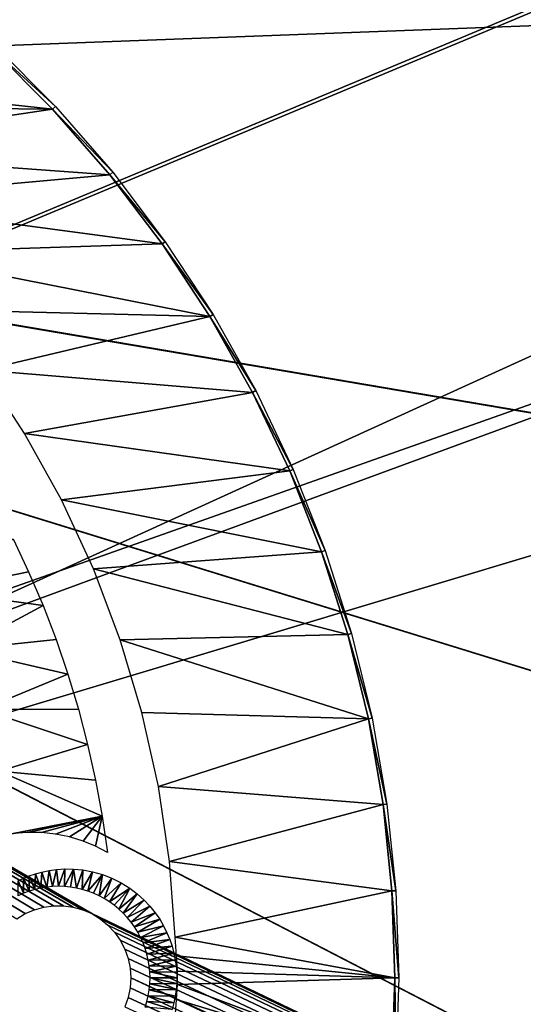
# Model space of a CAD drawing. Header units: millimetres. Extents: x -100 to 100, y -30 to 32.
# Tile 110 of 127: x 10.54 to 16.47, y -0.31 to 11.26. Entities that reach past the tile are written whole.
import ezdxf

# ---------------------------------------------------------------- set-up
doc = ezdxf.new("R2010")
doc.units = ezdxf.units.MM
doc.header["$LTSCALE"] = 81.481481
for name, color, linetype in [('3', 7, 'CONTINUOUS'), ('53', 7, 'CONTINUOUS'), ('6', 7, 'CONTINUOUS'), ('61', 7, 'CONTINUOUS'), ('62', 7, 'CONTINUOUS'), ('65', 7, 'CONTINUOUS'), ('67', 7, 'CONTINUOUS'), ('73', 7, 'CONTINUOUS'), ('74', 7, 'CONTINUOUS'), ('75', 7, 'CONTINUOUS'), ('78', 7, 'CONTINUOUS'), ('79', 7, 'CONTINUOUS'), ('80', 7, 'CONTINUOUS'), ('81', 7, 'CONTINUOUS'), ('83', 7, 'CONTINUOUS')]:
    doc.layers.add(name, color=color, linetype=linetype)

msp = doc.modelspace()

# ---------------------------------------------------------------- linework, layer by layer
at = {"layer": '3', "color": 7, "linetype": 'Continuous'}
for points in [[(-100, 30, -2), (100, 30, -2), (-100, -30, -2), (-100, 30, -2)], [(-100, -30, -2), (100, 30, -2), (100, -30, -2), (-100, -30, -2)]]:
    msp.add_3dface(points, dxfattribs=at)
at = {"layer": '53', "color": 7, "linetype": 'Continuous'}
for points in [[(79, 27.8, 669.2), (-79, 27.8, 669.2), (79, -27.8, 669.2), (79, 27.8, 669.2)], [(79, -27.8, 669.2), (-79, 27.8, 669.2), (-79, -27.8, 669.2), (79, -27.8, 669.2)]]:
    msp.add_3dface(points, dxfattribs=at)
at = {"layer": '6', "color": 7, "linetype": 'Continuous'}
for points in [[(-98, -28), (98, -28), (-98, 28), (-98, -28)], [(-98, 28), (98, -28), (98, 28), (-98, 28)]]:
    msp.add_3dface(points, dxfattribs=at)
at = {"layer": '61', "color": 7, "linetype": 'Continuous'}
for points in [[(51, 23, 14), (51, -23, 14), (-50, -23, 14), (51, 23, 14)], [(-50, 23, 14), (51, 23, 14), (-50, -23, 14), (-50, 23, 14)]]:
    msp.add_3dface(points, dxfattribs=at)
at = {"layer": '62', "color": 7, "linetype": 'Continuous'}
for points in [[(-50, -23, 18), (51, -23, 18), (-50, 23, 18), (-50, -23, 18)], [(-50, 23, 18), (51, -23, 18), (51, 23, 18), (-50, 23, 18)]]:
    msp.add_3dface(points, dxfattribs=at)
at = {"layer": '65', "linetype": 'Continuous'}
for points in [[(38, 12, 3.1), (-46, 16, 3.1), (-5.365, 10.366, 3.1), (38, 12, 3.1)], [(38, 3, 3.1), (38, 12, 3.1), (-5.365, 10.366, 3.1), (38, 3, 3.1)], [(-5.252, 10.339, 3.1), (38, 3, 3.1), (-5.365, 10.366, 3.1), (-5.252, 10.339, 3.1)], [(38, -3, 3.1), (38, 3, 3.1), (-5.252, 10.339, 3.1), (38, -3, 3.1)], [(-5.144, 10.298, 3.1), (38, -3, 3.1), (-5.252, 10.339, 3.1), (-5.144, 10.298, 3.1)], [(38, -12, 3.1), (38, -3, 3.1), (-5.144, 10.298, 3.1), (38, -12, 3.1)], [(-5.042, 10.242, 3.1), (38, -12, 3.1), (-5.144, 10.298, 3.1), (-5.042, 10.242, 3.1)], [(11.391, 0.755, 3.1), (38, -12, 3.1), (-5.042, 10.242, 3.1), (11.391, 0.755, 3.1)], [(11.285, 0.801, 3.1), (11.391, 0.755, 3.1), (-5.042, 10.242, 3.1), (11.285, 0.801, 3.1)], [(11.173, 0.832, 3.1), (11.285, 0.801, 3.1), (-5.042, 10.242, 3.1), (11.173, 0.832, 3.1)], [(11.058, 0.848, 3.1), (11.173, 0.832, 3.1), (-5.042, 10.242, 3.1), (11.058, 0.848, 3.1)], [(10.942, 0.848, 3.1), (11.058, 0.848, 3.1), (-5.042, 10.242, 3.1), (10.942, 0.848, 3.1)], [(10.827, 0.832, 3.1), (10.942, 0.848, 3.1), (-5.042, 10.242, 3.1), (10.827, 0.832, 3.1)], [(10.715, 0.801, 3.1), (10.827, 0.832, 3.1), (-5.042, 10.242, 3.1), (10.715, 0.801, 3.1)], [(10.609, 0.755, 3.1), (10.715, 0.801, 3.1), (-5.042, 10.242, 3.1), (10.609, 0.755, 3.1)], [(10.51, 0.694, 3.1), (10.609, 0.755, 3.1), (-5.042, 10.242, 3.1), (10.51, 0.694, 3.1)], [(11.49, 0.694, 3.1), (38, -12, 3.1), (11.391, 0.755, 3.1), (11.49, 0.694, 3.1)], [(11.58, 0.621, 3.1), (38, -12, 3.1), (11.49, 0.694, 3.1), (11.58, 0.621, 3.1)], [(11.659, 0.536, 3.1), (38, -12, 3.1), (11.58, 0.621, 3.1), (11.659, 0.536, 3.1)], [(11.726, 0.442, 3.1), (38, -12, 3.1), (11.659, 0.536, 3.1), (11.726, 0.442, 3.1)], [(11.78, 0.339, 3.1), (38, -12, 3.1), (11.726, 0.442, 3.1), (11.78, 0.339, 3.1)], [(11.818, 0.229, 3.1), (38, -12, 3.1), (11.78, 0.339, 3.1), (11.818, 0.229, 3.1)], [(11.842, 0.116, 3.1), (38, -12, 3.1), (11.818, 0.229, 3.1), (11.842, 0.116, 3.1)], [(11.85, 0, 3.1), (38, -12, 3.1), (11.842, 0.116, 3.1), (11.85, 0, 3.1)], [(46, -16, 3.1), (11.85, 0, 3.1), (11.842, -0.116, 3.1), (46, -16, 3.1)], [(46, -16, 3.1), (38, -12, 3.1), (11.85, 0, 3.1), (46, -16, 3.1)], [(11.78, -0.339, 3.1), (46, -16, 3.1), (11.818, -0.229, 3.1), (11.78, -0.339, 3.1)], [(11.818, -0.229, 3.1), (46, -16, 3.1), (11.842, -0.116, 3.1), (11.818, -0.229, 3.1)]]:
    msp.add_3dface(points, dxfattribs=at)
at = {"layer": '67', "color": 253, "linetype": 'Continuous', "true_color": 0xaab4c3}
for points in [[(10.465, 5.161, 10.8), (10.648, 4.772, 10.8), (9.555, 4.549, 8.846), (10.465, 5.161, 10.8)], [(10.648, 4.772, 10.8), (10.817, 4.377, 10.8), (9.555, 4.549, 8.846), (10.648, 4.772, 10.8)], [(9.555, 4.549, 8.846), (10.817, 4.377, 10.8), (9.853, 3.86, 8.846), (9.555, 4.549, 8.846)], [(10.817, 4.377, 10.8), (10.97, 3.976, 10.8), (9.853, 3.86, 8.846), (10.817, 4.377, 10.8)], [(10.97, 3.976, 10.8), (11.109, 3.569, 10.8), (9.853, 3.86, 8.846), (10.97, 3.976, 10.8)], [(9.853, 3.86, 8.846), (11.109, 3.569, 10.8), (10.102, 3.153, 8.846), (9.853, 3.86, 8.846)], [(11.109, 3.569, 10.8), (11.233, 3.158, 10.8), (10.102, 3.153, 8.846), (11.109, 3.569, 10.8)], [(11.233, 3.158, 10.8), (11.342, 2.742, 10.8), (10.102, 3.153, 8.846), (11.233, 3.158, 10.8)], [(10.102, 3.153, 8.846), (11.342, 2.742, 10.8), (10.3, 2.429, 8.846), (10.102, 3.153, 8.846)], [(11.342, 2.742, 10.8), (11.435, 2.323, 10.8), (10.3, 2.429, 8.846), (11.342, 2.742, 10.8)], [(11.435, 2.323, 10.8), (11.513, 1.9, 10.8), (10.3, 2.429, 8.846), (11.435, 2.323, 10.8)], [(10.3, 2.429, 8.846), (11.513, 1.9, 10.8), (10.445, 1.694, 8.845), (10.3, 2.429, 8.846)], [(10.445, 1.694, 8.845), (11.513, 1.9, 10.8), (10.475, 1.698, 8.896), (10.445, 1.694, 8.845)], [(10.475, 1.698, 8.896), (11.513, 1.9, 10.8), (10.634, 1.709, 9.17), (10.475, 1.698, 8.896)], [(10.634, 1.709, 9.17), (11.513, 1.9, 10.8), (10.799, 1.707, 9.453), (10.634, 1.709, 9.17)], [(10.799, 1.707, 9.453), (11.513, 1.9, 10.8), (10.965, 1.689, 9.739), (10.799, 1.707, 9.453)], [(10.965, 1.689, 9.739), (11.513, 1.9, 10.8), (11.129, 1.656, 10.023), (10.965, 1.689, 9.739)], [(11.129, 1.656, 10.023), (11.513, 1.9, 10.8), (11.288, 1.608, 10.299), (11.129, 1.656, 10.023)], [(11.288, 1.608, 10.299), (11.513, 1.9, 10.8), (11.436, 1.547, 10.558), (11.288, 1.608, 10.299)], [(11.513, 1.9, 10.8), (11.575, 1.475, 10.8), (11.436, 1.547, 10.558), (11.513, 1.9, 10.8)]]:
    msp.add_3dface(points, dxfattribs=at)
at = {"layer": '73', "color": 253, "linetype": 'Continuous', "true_color": 0xaab4c3}
for points in [[(10.888, 1.261, 8.563), (10.977, 1.274, 8.776), (10.93, 1.073, 3.1), (10.888, 1.261, 8.563)], [(10.93, 1.073, 3.1), (10.977, 1.274, 8.776), (11, 1.076, 3.1), (10.93, 1.073, 3.1)], [(10.977, 1.274, 8.776), (11.072, 1.28, 9.004), (11, 1.076, 3.1), (10.977, 1.274, 8.776)], [(11, 1.076, 3.1), (11.072, 1.28, 9.004), (11.07, 1.073, 3.1), (11, 1.076, 3.1)], [(11.072, 1.28, 9.004), (11.175, 1.278, 9.248), (11.07, 1.073, 3.1), (11.072, 1.28, 9.004)], [(11.07, 1.073, 3.1), (11.175, 1.278, 9.248), (11.14, 1.066, 3.1), (11.07, 1.073, 3.1)], [(11.14, 1.066, 3.1), (11.175, 1.278, 9.248), (11.21, 1.055, 3.1), (11.14, 1.066, 3.1)], [(11.175, 1.278, 9.248), (11.284, 1.268, 9.508), (11.21, 1.055, 3.1), (11.175, 1.278, 9.248)], [(10.523, 1.14, 7.683), (10.587, 1.17, 7.837), (10.588, 0.994, 3.1), (10.523, 1.14, 7.683)], [(10.587, 1.17, 7.837), (10.655, 1.198, 8.001), (10.654, 1.018, 3.1), (10.587, 1.17, 7.837)], [(10.588, 0.994, 3.1), (10.587, 1.17, 7.837), (10.654, 1.018, 3.1), (10.588, 0.994, 3.1)], [(10.654, 1.018, 3.1), (10.655, 1.198, 8.001), (10.722, 1.039, 3.1), (10.654, 1.018, 3.1)], [(10.655, 1.198, 8.001), (10.727, 1.223, 8.177), (10.722, 1.039, 3.1), (10.655, 1.198, 8.001)], [(10.722, 1.039, 3.1), (10.727, 1.223, 8.177), (10.79, 1.055, 3.1), (10.722, 1.039, 3.1)], [(10.727, 1.223, 8.177), (10.805, 1.244, 8.363), (10.79, 1.055, 3.1), (10.727, 1.223, 8.177)], [(10.79, 1.055, 3.1), (10.805, 1.244, 8.363), (10.86, 1.066, 3.1), (10.79, 1.055, 3.1)], [(10.805, 1.244, 8.363), (10.888, 1.261, 8.563), (10.86, 1.066, 3.1), (10.805, 1.244, 8.363)], [(10.86, 1.066, 3.1), (10.888, 1.261, 8.563), (10.93, 1.073, 3.1), (10.86, 1.066, 3.1)], [(11.21, 1.055, 3.1), (11.284, 1.268, 9.508), (11.278, 1.039, 3.1), (11.21, 1.055, 3.1)], [(11.284, 1.268, 9.508), (11.398, 1.247, 9.778), (11.278, 1.039, 3.1), (11.284, 1.268, 9.508)], [(11.278, 1.039, 3.1), (11.398, 1.247, 9.778), (11.346, 1.018, 3.1), (11.278, 1.039, 3.1)], [(11.398, 1.247, 9.778), (11.515, 1.214, 10.056), (11.346, 1.018, 3.1), (11.398, 1.247, 9.778)], [(11.346, 1.018, 3.1), (11.515, 1.214, 10.056), (11.412, 0.994, 3.1), (11.346, 1.018, 3.1)], [(11.412, 0.994, 3.1), (11.515, 1.214, 10.056), (11.476, 0.965, 3.1), (11.412, 0.994, 3.1)], [(11.515, 1.214, 10.056), (11.628, 1.17, 10.324), (11.476, 0.965, 3.1), (11.515, 1.214, 10.056)], [(11.476, 0.965, 3.1), (11.628, 1.17, 10.324), (11.538, 0.931, 3.1), (11.476, 0.965, 3.1)], [(11.628, 1.17, 10.324), (11.738, 1.115, 10.585), (11.538, 0.931, 3.1), (11.628, 1.17, 10.324)], [(10.524, 0.965, 3.1), (10.523, 1.14, 7.683), (10.588, 0.994, 3.1), (10.524, 0.965, 3.1)], [(11.538, 0.931, 3.1), (11.738, 1.115, 10.585), (11.597, 0.894, 3.1), (11.538, 0.931, 3.1)], [(11.738, 1.115, 10.585), (11.837, 1.053, 10.821), (11.597, 0.894, 3.1), (11.738, 1.115, 10.585)], [(11.597, 0.894, 3.1), (11.837, 1.053, 10.821), (11.655, 0.853, 3.1), (11.597, 0.894, 3.1)], [(11.655, 0.853, 3.1), (11.837, 1.053, 10.821), (11.709, 0.809, 3.1), (11.655, 0.853, 3.1)], [(11.837, 1.053, 10.821), (11.926, 0.986, 11.03), (11.709, 0.809, 3.1), (11.837, 1.053, 10.821)], [(11.709, 0.809, 3.1), (11.926, 0.986, 11.03), (11.76, 0.761, 3.1), (11.709, 0.809, 3.1)], [(11.926, 0.986, 11.03), (12.005, 0.915, 11.215), (11.76, 0.761, 3.1), (11.926, 0.986, 11.03)], [(11.76, 0.761, 3.1), (12.005, 0.915, 11.215), (11.808, 0.71, 3.1), (11.76, 0.761, 3.1)], [(12.005, 0.915, 11.215), (12.074, 0.842, 11.379), (11.808, 0.71, 3.1), (12.005, 0.915, 11.215)], [(11.808, 0.71, 3.1), (12.074, 0.842, 11.379), (11.853, 0.655, 3.1), (11.808, 0.71, 3.1)], [(12.074, 0.842, 11.379), (12.135, 0.766, 11.522), (11.853, 0.655, 3.1), (12.074, 0.842, 11.379)], [(11.853, 0.655, 3.1), (12.135, 0.766, 11.522), (11.894, 0.598, 3.1), (11.853, 0.655, 3.1)], [(12.135, 0.766, 11.522), (12.189, 0.689, 11.648), (11.894, 0.598, 3.1), (12.135, 0.766, 11.522)], [(11.894, 0.598, 3.1), (12.189, 0.689, 11.648), (11.931, 0.538, 3.1), (11.894, 0.598, 3.1)], [(12.189, 0.689, 11.648), (12.235, 0.61, 11.757), (11.931, 0.538, 3.1), (12.189, 0.689, 11.648)], [(11.931, 0.538, 3.1), (12.235, 0.61, 11.757), (11.964, 0.476, 3.1), (11.931, 0.538, 3.1)], [(12.235, 0.61, 11.757), (12.275, 0.531, 11.85), (11.964, 0.476, 3.1), (12.235, 0.61, 11.757)], [(11.964, 0.476, 3.1), (12.275, 0.531, 11.85), (11.993, 0.412, 3.1), (11.964, 0.476, 3.1)], [(12.275, 0.531, 11.85), (12.308, 0.451, 11.928), (11.993, 0.412, 3.1), (12.275, 0.531, 11.85)], [(11.993, 0.412, 3.1), (12.308, 0.451, 11.928), (12.018, 0.346, 3.1), (11.993, 0.412, 3.1)], [(12.308, 0.451, 11.928), (12.335, 0.371, 11.992), (12.018, 0.346, 3.1), (12.308, 0.451, 11.928)], [(12.018, 0.346, 3.1), (12.335, 0.371, 11.992), (12.039, 0.279, 3.1), (12.018, 0.346, 3.1)], [(12.335, 0.371, 11.992), (12.357, 0.292, 12.042), (12.039, 0.279, 3.1), (12.335, 0.371, 11.992)], [(12.039, 0.279, 3.1), (12.357, 0.292, 12.042), (12.055, 0.21, 3.1), (12.039, 0.279, 3.1)], [(12.357, 0.292, 12.042), (12.372, 0.214, 12.079), (12.055, 0.21, 3.1), (12.357, 0.292, 12.042)], [(12.055, 0.21, 3.1), (12.372, 0.214, 12.079), (12.066, 0.141, 3.1), (12.055, 0.21, 3.1)], [(12.372, 0.214, 12.079), (12.383, 0.139, 12.103), (12.066, 0.141, 3.1), (12.372, 0.214, 12.079)], [(12.066, 0.141, 3.1), (12.383, 0.139, 12.103), (12.073, 0.07, 3.1), (12.066, 0.141, 3.1)], [(12.383, 0.139, 12.103), (12.389, 0.067, 12.117), (12.073, 0.07, 3.1), (12.383, 0.139, 12.103)], [(12.389, 0.067, 12.117), (12.391, 0, 12.121), (12.073, 0.07, 3.1), (12.389, 0.067, 12.117)], [(12.073, 0.07, 3.1), (12.391, 0, 12.121), (12.076, 0, 3.1), (12.073, 0.07, 3.1)]]:
    msp.add_3dface(points, dxfattribs=at)
at = {"layer": '74', "color": 253, "linetype": 'Continuous', "true_color": 0xaab4c3}
for points in [[(12.073, -0.07, 3.1), (12.076, 0, 3.1), (12.389, -0.067, 12.117), (12.073, -0.07, 3.1)], [(12.076, 0, 3.1), (12.391, 0, 12.121), (12.389, -0.067, 12.117), (12.076, 0, 3.1)], [(12.066, -0.14, 3.1), (12.073, -0.07, 3.1), (12.383, -0.138, 12.103), (12.066, -0.14, 3.1)], [(12.383, -0.138, 12.103), (12.073, -0.07, 3.1), (12.389, -0.067, 12.117), (12.383, -0.138, 12.103)], [(12.039, -0.279, 3.1), (12.055, -0.21, 3.1), (12.357, -0.292, 12.042), (12.039, -0.279, 3.1)], [(12.055, -0.21, 3.1), (12.066, -0.14, 3.1), (12.373, -0.214, 12.079), (12.055, -0.21, 3.1)], [(12.357, -0.292, 12.042), (12.055, -0.21, 3.1), (12.373, -0.214, 12.079), (12.357, -0.292, 12.042)], [(12.373, -0.214, 12.079), (12.066, -0.14, 3.1), (12.383, -0.138, 12.103), (12.373, -0.214, 12.079)], [(12.018, -0.346, 3.1), (12.039, -0.279, 3.1), (12.336, -0.37, 11.993), (12.018, -0.346, 3.1)], [(12.336, -0.37, 11.993), (12.039, -0.279, 3.1), (12.357, -0.292, 12.042), (12.336, -0.37, 11.993)]]:
    msp.add_3dface(points, dxfattribs=at)
at = {"layer": '75', "linetype": 'Continuous'}
for points in [[(-79.5, -27.215, 665.5), (-79.5, 29, 665.5), (79.5, 29, 665.5), (-79.5, -27.215, 665.5)], [(79.5, -27.215, 665.5), (-79.5, -27.215, 665.5), (79.5, 29, 665.5), (79.5, -27.215, 665.5)]]:
    msp.add_3dface(points, dxfattribs=at)
at = {"layer": '78', "color": 253, "linetype": 'Continuous', "true_color": 0xaab4c3}
for points in [[(10.239, 10.963, 13.5), (10.963, 10.239, 13.5), (10.208, 10.93, 12.2), (10.239, 10.963, 13.5)], [(10.208, 10.93, 12.2), (10.963, 10.239, 13.5), (10.93, 10.208, 12.2), (10.208, 10.93, 12.2)], [(10.963, 10.239, 13.5), (11.637, 9.467, 13.5), (10.93, 10.208, 12.2), (10.963, 10.239, 13.5)], [(10.93, 10.208, 12.2), (11.637, 9.467, 13.5), (11.601, 9.438, 12.2), (10.93, 10.208, 12.2)], [(11.637, 9.467, 13.5), (12.255, 8.651, 13.5), (11.601, 9.438, 12.2), (11.637, 9.467, 13.5)], [(11.601, 9.438, 12.2), (12.255, 8.651, 13.5), (12.218, 8.625, 12.2), (11.601, 9.438, 12.2)], [(12.255, 8.651, 13.5), (12.817, 7.794, 13.5), (12.218, 8.625, 12.2), (12.255, 8.651, 13.5)], [(12.218, 8.625, 12.2), (12.817, 7.794, 13.5), (12.778, 7.771, 12.2), (12.218, 8.625, 12.2)], [(12.817, 7.794, 13.5), (13.319, 6.902, 13.5), (12.778, 7.771, 12.2), (12.817, 7.794, 13.5)], [(12.778, 7.771, 12.2), (13.319, 6.902, 13.5), (13.279, 6.881, 12.2), (12.778, 7.771, 12.2)], [(13.319, 6.902, 13.5), (13.759, 5.976, 13.5), (13.279, 6.881, 12.2), (13.319, 6.902, 13.5)], [(13.279, 6.881, 12.2), (13.759, 5.976, 13.5), (13.718, 5.958, 12.2), (13.279, 6.881, 12.2)], [(13.759, 5.976, 13.5), (14.135, 5.024, 13.5), (13.718, 5.958, 12.2), (13.759, 5.976, 13.5)], [(13.718, 5.958, 12.2), (14.135, 5.024, 13.5), (14.092, 5.008, 12.2), (13.718, 5.958, 12.2)], [(14.135, 5.024, 13.5), (14.445, 4.047, 13.5), (14.092, 5.008, 12.2), (14.135, 5.024, 13.5)], [(14.092, 5.008, 12.2), (14.445, 4.047, 13.5), (14.401, 4.035, 12.2), (14.092, 5.008, 12.2)], [(14.445, 4.047, 13.5), (14.687, 3.052, 13.5), (14.401, 4.035, 12.2), (14.445, 4.047, 13.5)], [(14.401, 4.035, 12.2), (14.687, 3.052, 13.5), (14.643, 3.043, 12.2), (14.401, 4.035, 12.2)], [(14.687, 3.052, 13.5), (14.861, 2.043, 13.5), (14.643, 3.043, 12.2), (14.687, 3.052, 13.5)], [(14.643, 3.043, 12.2), (14.861, 2.043, 13.5), (14.816, 2.037, 12.2), (14.643, 3.043, 12.2)], [(14.861, 2.043, 13.5), (14.966, 1.024, 13.5), (14.816, 2.037, 12.2), (14.861, 2.043, 13.5)], [(14.816, 2.037, 12.2), (14.966, 1.024, 13.5), (14.921, 1.021, 12.2), (14.816, 2.037, 12.2)], [(14.966, 1.024, 13.5), (15.001, 0, 13.5), (14.921, 1.021, 12.2), (14.966, 1.024, 13.5)], [(14.921, 1.021, 12.2), (15.001, 0, 13.5), (14.956, 0, 12.2), (14.921, 1.021, 12.2)]]:
    msp.add_3dface(points, dxfattribs=at)
at = {"layer": '79', "color": 253, "linetype": 'Continuous', "true_color": 0xaab4c3}
for points in [[(10.208, 10.93, 12.2), (10.93, 10.208, 12.2), (6.191, 10.722, 12.2), (10.208, 10.93, 12.2)], [(6.191, 10.722, 12.2), (10.93, 10.208, 12.2), (6.947, 10.248, 12.2), (6.191, 10.722, 12.2)], [(6.947, 10.248, 12.2), (10.93, 10.208, 12.2), (7.666, 9.722, 12.2), (6.947, 10.248, 12.2)], [(10.93, 10.208, 12.2), (11.601, 9.438, 12.2), (7.666, 9.722, 12.2), (10.93, 10.208, 12.2)], [(7.666, 9.722, 12.2), (11.601, 9.438, 12.2), (8.346, 9.145, 12.2), (7.666, 9.722, 12.2)], [(11.601, 9.438, 12.2), (12.218, 8.625, 12.2), (8.346, 9.145, 12.2), (11.601, 9.438, 12.2)], [(8.346, 9.145, 12.2), (12.218, 8.625, 12.2), (8.983, 8.52, 12.2), (8.346, 9.145, 12.2)], [(12.218, 8.625, 12.2), (12.778, 7.771, 12.2), (8.983, 8.52, 12.2), (12.218, 8.625, 12.2)], [(8.983, 8.52, 12.2), (12.778, 7.771, 12.2), (9.573, 7.851, 12.2), (8.983, 8.52, 12.2)], [(9.573, 7.851, 12.2), (12.778, 7.771, 12.2), (10.113, 7.142, 12.2), (9.573, 7.851, 12.2)], [(12.778, 7.771, 12.2), (13.279, 6.881, 12.2), (10.113, 7.142, 12.2), (12.778, 7.771, 12.2)], [(10.113, 7.142, 12.2), (13.279, 6.881, 12.2), (10.601, 6.396, 12.2), (10.113, 7.142, 12.2)], [(13.279, 6.881, 12.2), (13.718, 5.958, 12.2), (10.601, 6.396, 12.2), (13.279, 6.881, 12.2)], [(10.601, 6.396, 12.2), (13.718, 5.958, 12.2), (11.034, 5.616, 12.2), (10.601, 6.396, 12.2)], [(13.718, 5.958, 12.2), (14.092, 5.008, 12.2), (11.034, 5.616, 12.2), (13.718, 5.958, 12.2)], [(11.034, 5.616, 12.2), (14.092, 5.008, 12.2), (11.409, 4.807, 12.2), (11.034, 5.616, 12.2)], [(14.092, 5.008, 12.2), (14.401, 4.035, 12.2), (11.409, 4.807, 12.2), (14.092, 5.008, 12.2)], [(11.409, 4.807, 12.2), (14.401, 4.035, 12.2), (11.726, 3.973, 12.2), (11.409, 4.807, 12.2)], [(14.401, 4.035, 12.2), (14.643, 3.043, 12.2), (11.726, 3.973, 12.2), (14.401, 4.035, 12.2)], [(11.726, 3.973, 12.2), (14.643, 3.043, 12.2), (11.981, 3.119, 12.2), (11.726, 3.973, 12.2)], [(11.981, 3.119, 12.2), (14.643, 3.043, 12.2), (12.175, 2.249, 12.2), (11.981, 3.119, 12.2)], [(14.643, 3.043, 12.2), (14.816, 2.037, 12.2), (12.175, 2.249, 12.2), (14.643, 3.043, 12.2)], [(12.175, 2.249, 12.2), (14.816, 2.037, 12.2), (12.305, 1.367, 12.2), (12.175, 2.249, 12.2)], [(14.816, 2.037, 12.2), (14.921, 1.021, 12.2), (12.305, 1.367, 12.2), (14.816, 2.037, 12.2)], [(12.305, 1.367, 12.2), (14.921, 1.021, 12.2), (12.371, 0.478, 12.2), (12.305, 1.367, 12.2)], [(14.921, 1.021, 12.2), (14.956, 0, 12.2), (12.371, 0.478, 12.2), (14.921, 1.021, 12.2)], [(12.371, 0.478, 12.2), (14.956, 0, 12.2), (12.387, 0.258, 12.2), (12.371, 0.478, 12.2)], [(12.387, 0.258, 12.2), (14.956, 0, 12.2), (12.398, 0.078, 12.2), (12.387, 0.258, 12.2)], [(12.398, 0.078, 12.2), (14.956, 0, 12.2), (12.398, -0.077, 12.2), (12.398, 0.078, 12.2)], [(14.956, 0, 12.2), (14.921, -1.021, 12.2), (12.398, -0.077, 12.2), (14.956, 0, 12.2)], [(12.398, -0.077, 12.2), (14.921, -1.021, 12.2), (12.387, -0.256, 12.2), (12.398, -0.077, 12.2)], [(12.387, -0.256, 12.2), (14.921, -1.021, 12.2), (12.371, -0.479, 12.2), (12.387, -0.256, 12.2)]]:
    msp.add_3dface(points, dxfattribs=at)
at = {"layer": '80', "color": 253, "linetype": 'Continuous', "true_color": 0xaab4c3}
for points in [[(14.921, -1.021, 12.2), (14.956, 0, 12.2), (14.966, -1.024, 13.5), (14.921, -1.021, 12.2)], [(14.956, 0, 12.2), (15.001, 0, 13.5), (14.966, -1.024, 13.5), (14.956, 0, 12.2)]]:
    msp.add_3dface(points, dxfattribs=at)
at = {"layer": '81', "linetype": 'Continuous'}
for points in [[(-79.5, 28.215, 21.136), (-60.328, 28.102, 22.383), (79.5, -30.203, 663.728), (-79.5, 28.215, 21.136)], [(-79.5, -30.203, 663.728), (-79.5, 28.215, 21.136), (79.5, -30.203, 663.728), (-79.5, -30.203, 663.728)], [(-60.328, 28.102, 22.383), (-60.172, 28.102, 22.383), (79.5, -30.203, 663.728), (-60.328, 28.102, 22.383)], [(-60.172, 28.102, 22.383), (60.172, 28.102, 22.383), (79.5, -30.203, 663.728), (-60.172, 28.102, 22.383)]]:
    msp.add_3dface(points, dxfattribs=at)
at = {"layer": '83', "linetype": 'Continuous'}
for points in [[(79.5, 29.709, 21.272), (60.34, 29.608, 22.383), (-79.5, -28.709, 663.864), (79.5, 29.709, 21.272)], [(79.5, -28.709, 663.864), (79.5, 29.709, 21.272), (-79.5, -28.709, 663.864), (79.5, -28.709, 663.864)], [(60.182, 29.608, 22.384), (-60.182, 29.608, 22.384), (-79.5, -28.709, 663.864), (60.182, 29.608, 22.384)], [(60.34, 29.608, 22.383), (60.182, 29.608, 22.384), (-79.5, -28.709, 663.864), (60.34, 29.608, 22.383)]]:
    msp.add_3dface(points, dxfattribs=at)

doc.saveas('drawing.dxf')
